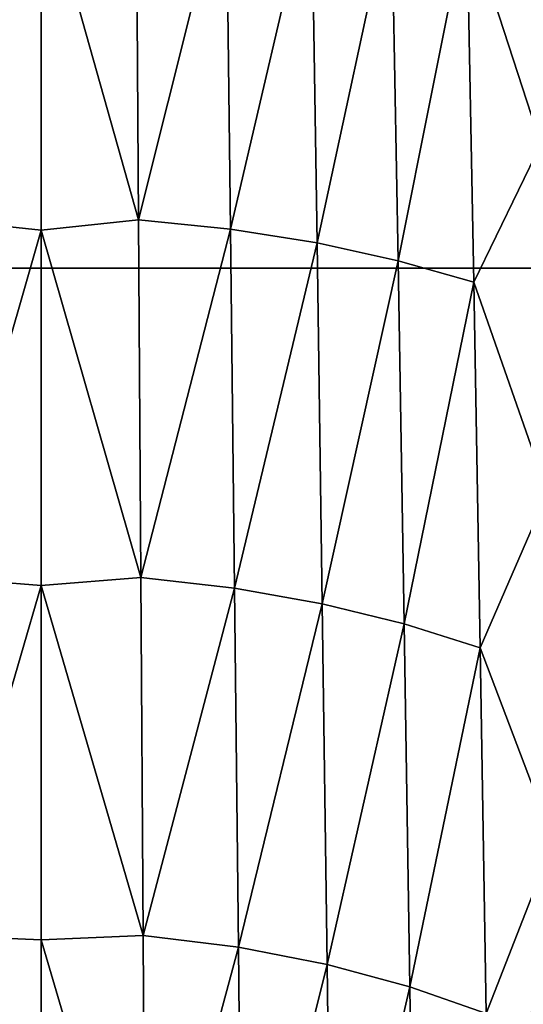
# Model space of a CAD drawing. Header units: metres. Extents: x -36 to 82, y -104 to 104.
# Tile 180 of 245: x 0 to 7, y 32 to 46. Entities that reach past the tile are written whole.
import ezdxf

# ---------------------------------------------------------------- set-up
doc = ezdxf.new("R2010")
doc.units = ezdxf.units.M
doc.layers.add('solid_FIT-SHOWER-153_SW0001', color=7, linetype='CONTINUOUS')

msp = doc.modelspace()

# ---------------------------------------------------------------- linework, layer by layer
at = {"layer": 'solid_FIT-SHOWER-153_SW0001'}
for points in [[(-14.693858, 85.322571, 16.90811), (-14.693651, 42.661289, 16.90811), (14.693883, 85.322571, 16.90811)], [(-14.693651, 42.661289, 16.90811), (14.693646, 42.661285, 16.90811), (14.693883, 85.322571, 16.90811)], [(7.222329, 49.581924, -20.75445), (7.321247, 44.476097, -20.91431), (6.235118, 47.81403, -20.851679)], [(-1.427187, 43.370132, -21.027121), (-1.390842, 48.614208, -20.875423), (0.000003, 48.432858, -20.880919)], [(1.390839, 48.61467, -20.87541), (1.427184, 43.370659, -21.027107), (0.000003, 48.432858, -20.880919)], [(2.710845, 48.49424, -20.877203), (1.427184, 43.370659, -21.027107), (1.390839, 48.61467, -20.87541)], [(2.710845, 48.49424, -20.877203), (2.774117, 43.233028, -21.029345), (1.427184, 43.370659, -21.027107)], [(3.958612, 48.315979, -20.87591), (2.774117, 43.233028, -21.029345), (2.710845, 48.49424, -20.877203)], [(-1.427187, 43.370132, -21.027121), (0.000003, 48.432858, -20.880919), (0.000005, 43.215969, -21.031219)], [(1.427184, 43.370659, -21.027107), (0.000005, 43.215969, -21.031219), (0.000003, 48.432858, -20.880919)], [(3.958612, 48.315979, -20.87591), (4.040712, 43.029301, -21.029049), (2.774117, 43.233028, -21.029345)], [(5.133631, 48.086517, -20.868443), (4.040712, 43.029301, -21.029049), (3.958612, 48.315979, -20.87591)], [(5.133631, 48.086517, -20.868443), (5.227773, 42.767059, -21.023352), (4.040712, 43.029301, -21.029049)], [(6.235118, 47.81403, -20.851679), (5.227773, 42.767059, -21.023352), (5.133631, 48.086517, -20.868443)], [(6.235118, 47.81403, -20.851679), (6.335784, 42.455643, -21.009352), (5.227773, 42.767059, -21.023352)], [(7.321247, 44.476097, -20.91431), (6.335784, 42.455643, -21.009352), (6.235118, 47.81403, -20.851679)], [(7.321247, 44.476097, -20.91431), (7.41546, 39.370266, -21.057676), (6.335784, 42.455643, -21.009352)], [(-1.461621, 38.12606, -21.161848), (-1.427187, 43.370132, -21.027121), (0.000005, 43.215969, -21.031219)], [(1.427184, 43.370659, -21.027107), (1.461617, 38.126652, -21.161833), (0.000005, 43.215969, -21.031219)], [(2.774117, 43.233028, -21.029345), (1.461617, 38.126652, -21.161833), (1.427184, 43.370659, -21.027107)], [(-1.461621, 38.12606, -21.161848), (0.000005, 43.215969, -21.031219), (0.000006, 38.0117, -21.164423)], [(1.461617, 38.126652, -21.161833), (0.000006, 38.0117, -21.164423), (0.000005, 43.215969, -21.031219)], [(2.774117, 43.233028, -21.029345), (2.834019, 37.971813, -21.164383), (1.461617, 38.126652, -21.161833)], [(4.040712, 43.029301, -21.029049), (2.834019, 37.971813, -21.164383), (2.774117, 43.233028, -21.029345)], [(4.040712, 43.029301, -21.029049), (4.118361, 37.742622, -21.164865), (2.834019, 37.971813, -21.164383)], [(5.227773, 42.767059, -21.023352), (4.118361, 37.742622, -21.164865), (4.040712, 43.029301, -21.029049)], [(5.227773, 42.767059, -21.023352), (5.316692, 37.447601, -21.160627), (4.118361, 37.742622, -21.164865)], [(6.335784, 42.455643, -21.009352), (5.316692, 37.447601, -21.160627), (5.227773, 42.767059, -21.023352)], [(-14.693651, 42.661289, 16.90811), (-14.693445, 0, 16.90811), (14.693646, 42.661285, 16.90811)], [(-14.693445, 0, 16.90811), (14.69341, 0.000001, 16.90811), (14.693646, 42.661285, 16.90811)], [(6.335784, 42.455643, -21.009352), (6.430713, 37.097256, -21.148977), (5.316692, 37.447601, -21.160627)], [(7.41546, 39.370266, -21.057676), (6.430713, 37.097256, -21.148977), (6.335784, 42.455643, -21.009352)], [(7.41546, 39.370266, -21.057676), (7.503498, 34.264439, -21.184338), (6.430713, 37.097256, -21.148977)], [(-1.493567, 32.881985, -21.279518), (-1.461621, 38.12606, -21.161848), (0.000006, 38.0117, -21.164423)], [(1.461617, 38.126652, -21.161833), (1.493563, 32.882645, -21.279505), (0.000006, 38.0117, -21.164423)], [(2.834019, 37.971813, -21.164383), (1.493563, 32.882645, -21.279505), (1.461617, 38.126652, -21.161833)], [(-1.493567, 32.881985, -21.279518), (0.000006, 38.0117, -21.164423), (0.000008, 32.820286, -21.280567)], [(1.493563, 32.882645, -21.279505), (0.000008, 32.820286, -21.280567), (0.000006, 38.0117, -21.164423)], [(2.834019, 37.971813, -21.164383), (2.889544, 32.710602, -21.282227), (1.493563, 32.882645, -21.279505)], [(4.118361, 37.742622, -21.164865), (2.889544, 32.710602, -21.282227), (2.834019, 37.971813, -21.164383)], [(4.118361, 37.742622, -21.164865), (4.190236, 32.455944, -21.283257), (2.889544, 32.710602, -21.282227)], [(5.316692, 37.447601, -21.160627), (4.190236, 32.455944, -21.283257), (4.118361, 37.742622, -21.164865)], [(5.316692, 37.447601, -21.160627), (5.398849, 32.128143, -21.280136), (4.190236, 32.455944, -21.283257)], [(6.430713, 37.097256, -21.148977), (5.398849, 32.128143, -21.280136), (5.316692, 37.447601, -21.160627)], [(6.430713, 37.097256, -21.148977), (6.518229, 31.738871, -21.270374), (5.398849, 32.128143, -21.280136)], [(7.503498, 34.264439, -21.184338), (6.518229, 31.738871, -21.270374), (6.430713, 37.097256, -21.148977)], [(7.503498, 34.264439, -21.184338), (7.583547, 29.110722, -21.295069), (6.518229, 31.738871, -21.270374)], [(-1.522451, 27.637911, -21.380051), (-1.493567, 32.881985, -21.279518), (0.000009, 27.641722, -21.379694)], [(-1.493567, 32.881985, -21.279518), (0.000008, 32.820286, -21.280567), (0.000009, 27.641722, -21.379694)], [(1.493563, 32.882645, -21.279505), (1.522448, 27.638634, -21.380039), (0.000008, 32.820286, -21.280567)], [(1.522448, 27.638634, -21.380039), (0.000009, 27.641722, -21.379694), (0.000008, 32.820286, -21.280567)], [(2.889544, 32.710602, -21.282227), (1.522448, 27.638634, -21.380039), (1.493563, 32.882645, -21.279505)], [(2.889544, 32.710602, -21.282227), (2.939681, 27.449389, -21.382786), (1.522448, 27.638634, -21.380039)], [(4.190236, 32.455944, -21.283257), (2.939681, 27.449389, -21.382786), (2.889544, 32.710602, -21.282227)], [(4.190236, 32.455944, -21.283257), (4.25501, 27.169266, -21.384113), (2.939681, 27.449389, -21.382786)], [(5.398849, 32.128143, -21.280136), (4.25501, 27.169266, -21.384113), (4.190236, 32.455944, -21.283257)], [(5.398849, 32.128143, -21.280136), (5.472701, 26.808683, -21.381742), (4.25501, 27.169266, -21.384113)], [(6.518229, 31.738871, -21.270374), (5.472701, 26.808683, -21.381742), (5.398849, 32.128143, -21.280136)]]:
    msp.add_3dface(points, dxfattribs=at)

doc.saveas('drawing.dxf')
